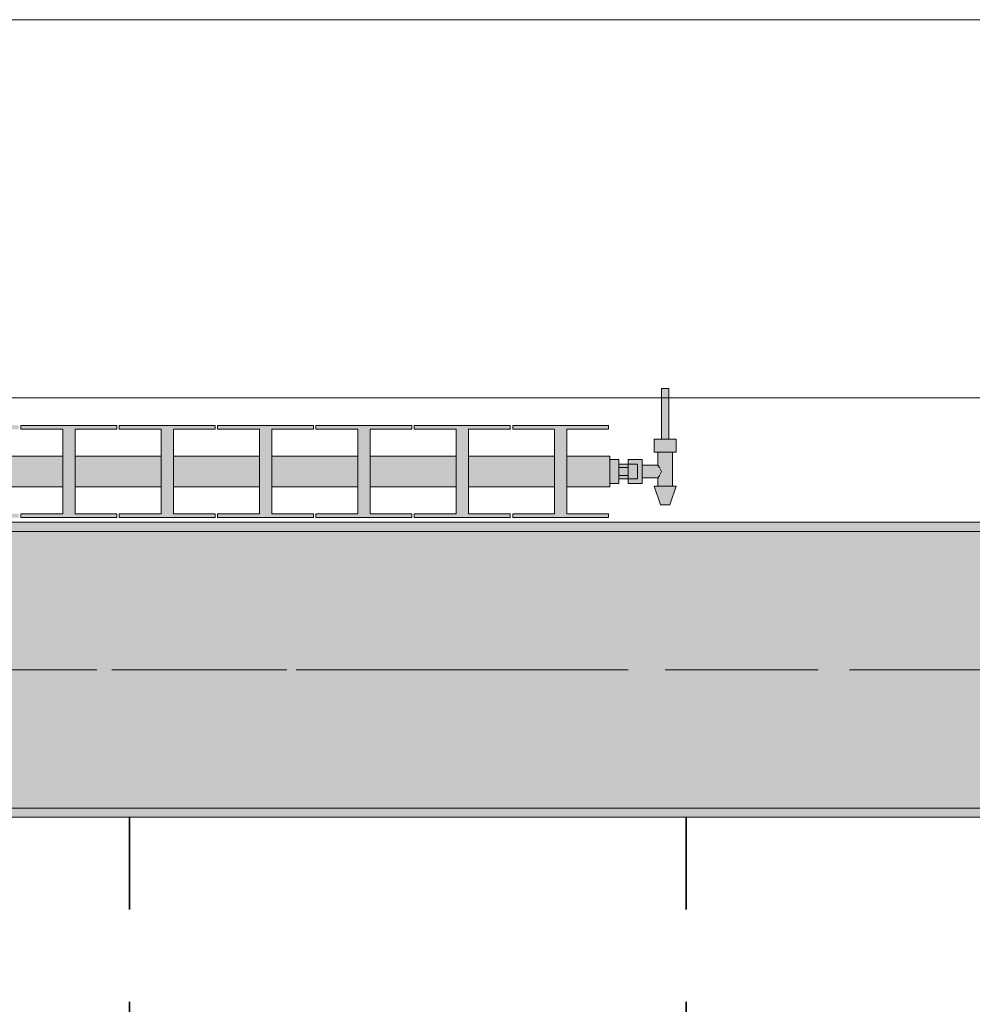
# Model space of a CAD drawing. Header units: metres. Extents: x -3.6 to 84.5, y -11 to 16.8.
# Tile 94 of 256: x 20.5 to 21.5, y 12.8 to 13.9. Entities that reach past the tile are written whole.
import ezdxf

# ---------------------------------------------------------------- set-up
doc = ezdxf.new("R2010")
doc.units = ezdxf.units.M
doc.header["$MEASUREMENT"] = 0
doc.linetypes.add('Achse', pattern=[0.2, 0.1, -0.05, 0, -0.05])
doc.linetypes.add('Strichlinie doppelt', pattern=[0.546806, 0.264583, -0.105833, 0.070556, -0.105833])
for name, color, linetype in [('155 - Bemaßung_ Beschriftung.Ausbau - Deckenelemente', 7, 'Continuous'), ('451 - Universal.Achsen Raster', 7, 'Continuous'), ('604 - Struktur.Wand Aussen', 7, 'Continuous'), ('608 - Struktur.Träger', 7, 'Continuous'), ('801 - HKLSE.Heizung_ Klima_ Lüftung', 7, 'Continuous')]:
    doc.layers.add(name, color=color, linetype=linetype)
pattern_1 = [(45, (0, 0), (-0.01767767, 0.01767767), [0, -0.025])]

msp = doc.modelspace()

# ---------------------------------------------------------------- hatches: boundary and pattern name
at = {"layer": '608 - Struktur.Träger', "linetype": 'Continuous', "lineweight": 0, "true_color": 0x000000}
h = msp.add_hatch(dxfattribs=at)
h.set_pattern_fill('Gips_0001', color=18, style=0, pattern_type=2)
h.set_pattern_definition(pattern_1)
h.paths.add_polyline_path([(18.69, 13.31), (18.69, 13.3), (21.97, 13.3), (21.97, 13.31)])
h = msp.add_hatch(dxfattribs=at)
h.set_pattern_fill('Beton__Stahlbeton_0001', color=18, style=0, pattern_type=2)
h.set_pattern_definition([(45, (0, 0), (-0.0848528, 0.0848528), []), (45, (-0.04243, 0.04243), (-0.0848528, 0.0848528), [0.09, -0.03])])
h.paths.add_polyline_path([(15.09, 13.3), (14.78, 13.3), (14.78, 13), (15.09, 13), (18.37, 13), (18.69, 13), (21.97, 13), (22.29, 13), (25.57, 13), (25.89, 13), (29.17, 13), (29.49, 13), (32.77, 13), (33.09, 13), (36.37, 13), (36.69, 13), (39.97, 13), (40.29, 13), (43.57, 13), (43.89, 13), (47.17, 13), (47.48, 13), (47.48, 13.3), (47.17, 13.3), (43.89, 13.3), (43.57, 13.3), (40.29, 13.3), (39.97, 13.3), (36.69, 13.3), (36.37, 13.3), (33.09, 13.3), (32.77, 13.3), (29.49, 13.3), (29.17, 13.3), (25.89, 13.3), (25.57, 13.3), (22.29, 13.3), (21.97, 13.3), (18.69, 13.3), (18.37, 13.3)])
h = msp.add_hatch(dxfattribs=at)
h.set_pattern_fill('Gips_0001', color=18, style=0, pattern_type=2)
h.set_pattern_definition(pattern_1)
h.paths.add_polyline_path([(21.97, 13), (18.69, 13), (18.69, 12.99), (21.97, 12.99)])
at = {"layer": '801 - HKLSE.Heizung_ Klima_ Lüftung', "linetype": 'Continuous', "lineweight": 0, "true_color": 0x3a3a3a}
for points in [[(21.12, 13.352), (21.13, 13.352), (21.13, 13.357), (21.14, 13.357), (21.14, 13.352), (21.155, 13.352), (21.155, 13.358), (21.172, 13.358), (21.172, 13.349), (21.168, 13.349), (21.175, 13.329), (21.185, 13.329), (21.192, 13.349), (21.188, 13.349), (21.188, 13.386), (21.192, 13.386), (21.192, 13.4), (21.184, 13.4), (21.184, 13.455), (21.176, 13.455), (21.176, 13.4), (21.168, 13.4), (21.168, 13.386), (21.172, 13.386), (21.172, 13.372), (21.155, 13.372), (21.155, 13.378), (21.14, 13.378), (21.14, 13.373), (21.13, 13.373), (21.13, 13.378), (21.12, 13.378)], [(19.52, 13.3817), (19.52, 13.3483), (19.5667, 13.3483), (19.5667, 13.3192), (19.5213, 13.3192), (19.5213, 13.315), (19.6253, 13.315), (19.6253, 13.3192), (19.58, 13.3192), (19.58, 13.3483), (19.6733, 13.3483), (19.6733, 13.3192), (19.628, 13.3192), (19.628, 13.315), (19.732, 13.315), (19.732, 13.3192), (19.6867, 13.3192), (19.6867, 13.3483), (19.78, 13.3483), (19.78, 13.3192), (19.7347, 13.3192), (19.7347, 13.315), (19.8387, 13.315), (19.8387, 13.3192), (19.7933, 13.3192), (19.7933, 13.3483), (19.8867, 13.3483), (19.8867, 13.3192), (19.8413, 13.3192), (19.8413, 13.315), (19.9453, 13.315), (19.9453, 13.3192), (19.9, 13.3192), (19.9, 13.3483), (19.9933, 13.3483), (19.9933, 13.3192), (19.948, 13.3192), (19.948, 13.315), (20.052, 13.315), (20.052, 13.3192), (20.0067, 13.3192), (20.0067, 13.3483), (20.1, 13.3483), (20.1, 13.3192), (20.0547, 13.3192), (20.0547, 13.315), (20.1587, 13.315), (20.1587, 13.3192), (20.1133, 13.3192), (20.1133, 13.3483), (20.2067, 13.3483), (20.2067, 13.3192), (20.1613, 13.3192), (20.1613, 13.315), (20.2653, 13.315), (20.2653, 13.3192), (20.22, 13.3192), (20.22, 13.3483), (20.3133, 13.3483), (20.3133, 13.3192), (20.268, 13.3192), (20.268, 13.315), (20.372, 13.315), (20.372, 13.3192), (20.3267, 13.3192), (20.3267, 13.3483), (20.42, 13.3483), (20.42, 13.3192), (20.3747, 13.3192), (20.3747, 13.315), (20.4787, 13.315), (20.4787, 13.3192), (20.4333, 13.3192), (20.4333, 13.3483), (20.5267, 13.3483), (20.5267, 13.3192), (20.4813, 13.3192), (20.4813, 13.315), (20.5853, 13.315), (20.5853, 13.3192), (20.54, 13.3192), (20.54, 13.3483), (20.6333, 13.3483), (20.6333, 13.3192), (20.588, 13.3192), (20.588, 13.315), (20.692, 13.315), (20.692, 13.3192), (20.6467, 13.3192), (20.6467, 13.3483), (20.74, 13.3483), (20.74, 13.3192), (20.6947, 13.3192), (20.6947, 13.315), (20.7987, 13.315), (20.7987, 13.3192), (20.7533, 13.3192), (20.7533, 13.3483), (20.8467, 13.3483), (20.8467, 13.3192), (20.8013, 13.3192), (20.8013, 13.315), (20.9053, 13.315), (20.9053, 13.3192), (20.86, 13.3192), (20.86, 13.3483), (20.9533, 13.3483), (20.9533, 13.3192), (20.908, 13.3192), (20.908, 13.315), (21.012, 13.315), (21.012, 13.3192), (20.9667, 13.3192), (20.9667, 13.3483), (21.06, 13.3483), (21.06, 13.3192), (21.0147, 13.3192), (21.0147, 13.315), (21.1187, 13.315), (21.1187, 13.3192), (21.0733, 13.3192), (21.0733, 13.3483), (21.12, 13.3483), (21.12, 13.3817), (21.0733, 13.3817), (21.0733, 13.4108), (21.1187, 13.4108), (21.1187, 13.415), (21.0147, 13.415), (21.0147, 13.4108), (21.06, 13.4108), (21.06, 13.3817), (20.9667, 13.3817), (20.9667, 13.4108), (21.012, 13.4108), (21.012, 13.415), (20.908, 13.415), (20.908, 13.4108), (20.9533, 13.4108), (20.9533, 13.3817), (20.86, 13.3817), (20.86, 13.4108), (20.9053, 13.4108), (20.9053, 13.415), (20.8013, 13.415), (20.8013, 13.4108), (20.8467, 13.4108), (20.8467, 13.3817), (20.7533, 13.3817), (20.7533, 13.4108), (20.7987, 13.4108), (20.7987, 13.415), (20.6947, 13.415), (20.6947, 13.4108), (20.74, 13.4108), (20.74, 13.3817), (20.6467, 13.3817), (20.6467, 13.4108), (20.692, 13.4108), (20.692, 13.415), (20.588, 13.415), (20.588, 13.4108), (20.6333, 13.4108), (20.6333, 13.3817), (20.54, 13.3817), (20.54, 13.4108), (20.5853, 13.4108), (20.5853, 13.415), (20.4813, 13.415), (20.4813, 13.4108), (20.5267, 13.4108), (20.5267, 13.3817), (20.4333, 13.3817), (20.4333, 13.4108), (20.4787, 13.4108), (20.4787, 13.415), (20.3747, 13.415), (20.3747, 13.4108), (20.42, 13.4108), (20.42, 13.3817), (20.3267, 13.3817), (20.3267, 13.4108), (20.372, 13.4108), (20.372, 13.415), (20.268, 13.415), (20.268, 13.4108), (20.3133, 13.4108), (20.3133, 13.3817), (20.22, 13.3817), (20.22, 13.4108), (20.2653, 13.4108), (20.2653, 13.415), (20.1613, 13.415), (20.1613, 13.4108), (20.2067, 13.4108), (20.2067, 13.3817), (20.1133, 13.3817), (20.1133, 13.4108), (20.1587, 13.4108), (20.1587, 13.415), (20.0547, 13.415), (20.0547, 13.4108), (20.1, 13.4108), (20.1, 13.3817), (20.0067, 13.3817), (20.0067, 13.4108), (20.052, 13.4108), (20.052, 13.415), (19.948, 13.415), (19.948, 13.4108), (19.9933, 13.4108), (19.9933, 13.3817), (19.9, 13.3817), (19.9, 13.4108), (19.9453, 13.4108), (19.9453, 13.415), (19.8413, 13.415), (19.8413, 13.4108), (19.8867, 13.4108), (19.8867, 13.3817), (19.7933, 13.3817), (19.7933, 13.4108), (19.8387, 13.4108), (19.8387, 13.415), (19.7347, 13.415), (19.7347, 13.4108), (19.78, 13.4108), (19.78, 13.3817), (19.6867, 13.3817), (19.6867, 13.4108), (19.732, 13.4108), (19.732, 13.415), (19.628, 13.415), (19.628, 13.4108), (19.6733, 13.4108), (19.6733, 13.3817), (19.58, 13.3817), (19.58, 13.4108), (19.6253, 13.4108), (19.6253, 13.415), (19.5213, 13.415), (19.5213, 13.4108), (19.5667, 13.4108), (19.5667, 13.3817)]]:
    msp.add_hatch(color=250, dxfattribs=at).paths.add_polyline_path(points)

# ---------------------------------------------------------------- linework, layer by layer
at = {"layer": '155 - Bemaßung_ Beschriftung.Ausbau - Deckenelemente', "color": 7, "linetype": 'Achse', "lineweight": 35}
for p, q in [((20.599, 12.99), (20.599, 8.51)), ((21.203, 12.99), (21.203, 8.51))]:
    msp.add_line(p, q, dxfattribs=at)
at = {"layer": '451 - Universal.Achsen Raster', "color": 160, "linetype": 'Strichlinie doppelt', "lineweight": 9, "true_color": 0x3232ff}
msp.add_line((64.935, 13.15), (-3.175, 13.15), dxfattribs=at)
at = {"layer": '604 - Struktur.Wand Aussen', "color": 7, "linetype": 'Continuous', "lineweight": 13}
for p, q in [((21.54, 13.855), (19.14, 13.855)), ((19.14, 13.445), (21.54, 13.445))]:
    msp.add_line(p, q, dxfattribs=at)
at = {"layer": '608 - Struktur.Träger', "color": 7, "linetype": 'Continuous', "lineweight": 13}
for p, q in [((14.78, 13.31), (47.48, 13.31)), ((21.97, 13.3), (18.69, 13.3)), ((14.78, 12.99), (47.48, 12.99))]:
    msp.add_line(p, q, dxfattribs=at)
at = {"layer": '608 - Struktur.Träger', "color": 7, "linetype": 'Continuous', "lineweight": 5}
for p, q in [((21.97, 13.31), (18.69, 13.31)), ((21.97, 12.99), (18.69, 12.99))]:
    msp.add_line(p, q, dxfattribs=at)
at = {"layer": '608 - Struktur.Träger', "color": 7, "linetype": 'Achse', "lineweight": 9}
msp.add_line((14.78, 13.15), (47.48, 13.15), dxfattribs=at)
at = {"layer": '608 - Struktur.Träger', "color": 7, "linetype": 'Continuous', "lineweight": 13, "flags": 128}
msp.add_lwpolyline([(47.48, 13), (47.17, 13), (43.89, 13), (43.57, 13), (40.29, 13), (39.97, 13), (36.69, 13), (36.37, 13), (33.09, 13), (32.77, 13), (29.49, 13), (29.17, 13), (25.89, 13), (25.57, 13), (22.29, 13), (21.97, 13), (18.69, 13), (18.37, 13), (15.09, 13), (14.78, 13)], dxfattribs=at)
at = {"layer": '801 - HKLSE.Heizung_ Klima_ Lüftung', "color": 7, "linetype": 'Continuous', "lineweight": 5, "true_color": 0xebebeb}
for p, q in [((21.176, 13.455), (21.1772, 13.455)), ((21.176, 13.455), (21.176, 13.4)), ((21.1772, 13.455), (21.18, 13.455)), ((21.18, 13.455), (21.1828, 13.455)), ((21.1828, 13.455), (21.184, 13.455)), ((21.184, 13.455), (21.184, 13.4)), ((20.4813, 13.415), (20.4813, 13.4108)), ((20.5853, 13.415), (20.4813, 13.415)), ((20.4813, 13.415), (20.4813, 13.4108)), ((20.5853, 13.4108), (20.5853, 13.415)), ((20.692, 13.415), (20.588, 13.415)), ((20.588, 13.415), (20.588, 13.4108)), ((20.692, 13.4108), (20.692, 13.415)), ((20.7987, 13.415), (20.6947, 13.415)), ((20.6947, 13.415), (20.6947, 13.4108)), ((20.7987, 13.4108), (20.7987, 13.415)), ((20.7987, 13.4108), (20.7987, 13.415)), ((20.8013, 13.415), (20.8013, 13.4108)), ((20.9053, 13.415), (20.8013, 13.415)), ((20.8013, 13.415), (20.8013, 13.4108)), ((20.9053, 13.4108), (20.9053, 13.415)), ((20.908, 13.415), (20.908, 13.4108)), ((21.012, 13.415), (20.908, 13.415)), ((20.908, 13.415), (20.908, 13.4108)), ((21.012, 13.4108), (21.012, 13.415)), ((21.012, 13.4108), (21.012, 13.415)), ((21.0147, 13.415), (21.0147, 13.4108)), ((21.1187, 13.415), (21.0147, 13.415)), ((21.0147, 13.415), (21.0147, 13.4108)), ((21.1187, 13.4108), (21.1187, 13.415)), ((20.4813, 13.4108), (20.5267, 13.4108)), ((20.5267, 13.4108), (20.5267, 13.3192)), ((20.54, 13.3192), (20.54, 13.4108)), ((20.54, 13.4108), (20.5853, 13.4108)), ((20.588, 13.4108), (20.6333, 13.4108)), ((20.6333, 13.4108), (20.6333, 13.3192)), ((20.6467, 13.3192), (20.6467, 13.4108)), ((20.6467, 13.4108), (20.692, 13.4108)), ((20.6947, 13.4108), (20.74, 13.4108)), ((20.74, 13.4108), (20.74, 13.3192)), ((20.7533, 13.3192), (20.7533, 13.4108)), ((20.7533, 13.4108), (20.7987, 13.4108)), ((20.8013, 13.4108), (20.8467, 13.4108)), ((20.8467, 13.4108), (20.8467, 13.3192)), ((20.86, 13.3192), (20.86, 13.4108)), ((20.86, 13.4108), (20.9053, 13.4108)), ((20.908, 13.4108), (20.9533, 13.4108)), ((20.9533, 13.4108), (20.9533, 13.3192)), ((20.9667, 13.3192), (20.9667, 13.4108)), ((20.9667, 13.4108), (21.012, 13.4108)), ((21.0147, 13.4108), (21.06, 13.4108)), ((21.06, 13.4108), (21.06, 13.3192)), ((21.0733, 13.3192), (21.0733, 13.4108)), ((21.0733, 13.4108), (21.1187, 13.4108)), ((21.168, 13.4), (21.174, 13.4)), ((21.168, 13.4), (21.168, 13.386)), ((21.174, 13.4), (21.186, 13.4)), ((21.176, 13.4), (21.1772, 13.4)), ((21.1772, 13.4), (21.18, 13.4)), ((21.18, 13.4), (21.1828, 13.4)), ((21.1828, 13.4), (21.184, 13.4)), ((21.186, 13.4), (21.192, 13.4)), ((21.192, 13.4), (21.192, 13.386)), ((20.4333, 13.3817), (20.5267, 13.3817)), ((20.54, 13.3817), (20.6333, 13.3817)), ((20.6467, 13.3817), (20.74, 13.3817)), ((20.7533, 13.3817), (20.8467, 13.3817)), ((20.86, 13.3817), (20.9533, 13.3817)), ((20.9667, 13.3817), (21.06, 13.3817)), ((21.0733, 13.3817), (21.12, 13.3817)), ((21.12, 13.3817), (21.12, 13.3768)), ((21.168, 13.386), (21.174, 13.386)), ((21.172, 13.386), (21.172, 13.372)), ((21.174, 13.386), (21.186, 13.386)), ((21.186, 13.386), (21.192, 13.386)), ((21.188, 13.386), (21.188, 13.349)), ((21.12, 13.378), (21.13, 13.378)), ((21.12, 13.3768), (21.12, 13.365)), ((21.13, 13.378), (21.13, 13.365)), ((21.14, 13.373), (21.13, 13.373)), ((21.13, 13.3693), (21.14, 13.3693)), ((21.14, 13.373), (21.14, 13.378)), ((21.14, 13.378), (21.14, 13.3715)), ((21.155, 13.378), (21.14, 13.378)), ((21.14, 13.373), (21.14, 13.3707)), ((21.14, 13.373), (21.15, 13.373)), ((21.14, 13.373), (21.14, 13.3707)), ((21.14, 13.3715), (21.14, 13.3693)), ((21.14, 13.3707), (21.14, 13.365)), ((21.14, 13.3707), (21.14, 13.3693)), ((21.14, 13.3693), (21.14, 13.365)), ((21.15, 13.373), (21.15, 13.3707)), ((21.15, 13.3707), (21.15, 13.365)), ((21.155, 13.378), (21.155, 13.3715)), ((21.172, 13.372), (21.155, 13.372)), ((21.155, 13.3715), (21.155, 13.3585)), ((21.172, 13.372), (21.1737, 13.3699)), ((21.1737, 13.3699), (21.1742, 13.3689)), ((21.12, 13.365), (21.12, 13.3532)), ((21.13, 13.365), (21.13, 13.352)), ((21.13, 13.3607), (21.14, 13.3607)), ((21.14, 13.365), (21.14, 13.3607)), ((21.14, 13.365), (21.14, 13.3593)), ((21.14, 13.3607), (21.14, 13.3585)), ((21.14, 13.3607), (21.14, 13.3593)), ((21.14, 13.3593), (21.14, 13.357)), ((21.14, 13.3593), (21.14, 13.357)), ((21.14, 13.3585), (21.14, 13.352)), ((21.15, 13.365), (21.15, 13.3593)), ((21.15, 13.3593), (21.15, 13.357)), ((21.155, 13.3585), (21.155, 13.352)), ((21.172, 13.358), (21.155, 13.358)), ((21.1737, 13.3601), (21.172, 13.358)), ((21.172, 13.358), (21.172, 13.349)), ((21.1742, 13.3611), (21.1737, 13.3601)), ((21.1747, 13.3679), (21.1761, 13.365)), ((21.1761, 13.365), (21.1747, 13.3621)), ((20.4333, 13.3483), (20.5267, 13.3483)), ((20.54, 13.3483), (20.6333, 13.3483)), ((20.6467, 13.3483), (20.74, 13.3483)), ((20.7533, 13.3483), (20.8467, 13.3483)), ((20.86, 13.3483), (20.9533, 13.3483)), ((20.9667, 13.3483), (21.06, 13.3483)), ((21.0733, 13.3483), (21.12, 13.3483)), ((21.12, 13.3532), (21.12, 13.3483)), ((21.12, 13.352), (21.13, 13.352)), ((21.12, 13.352), (21.13, 13.352)), ((21.12, 13.352), (21.13, 13.352)), ((21.12, 13.352), (21.13, 13.352)), ((21.14, 13.357), (21.13, 13.357)), ((21.14, 13.357), (21.15, 13.357)), ((21.14, 13.352), (21.14, 13.357)), ((21.155, 13.352), (21.14, 13.352)), ((21.168, 13.349), (21.1715, 13.349)), ((21.168, 13.349), (21.175, 13.329)), ((21.1715, 13.349), (21.18, 13.349)), ((21.18, 13.349), (21.1885, 13.349)), ((21.192, 13.349), (21.185, 13.329)), ((21.1885, 13.349), (21.192, 13.349)), ((21.175, 13.329), (21.1765, 13.329)), ((21.1765, 13.329), (21.18, 13.329)), ((21.18, 13.329), (21.1835, 13.329)), ((21.1835, 13.329), (21.185, 13.329)), ((20.4813, 13.3192), (20.4813, 13.315)), ((20.5267, 13.3192), (20.4813, 13.3192)), ((20.4813, 13.3192), (20.4813, 13.315)), ((20.5853, 13.3192), (20.54, 13.3192)), ((20.5853, 13.315), (20.5853, 13.3192)), ((20.6333, 13.3192), (20.588, 13.3192)), ((20.588, 13.3192), (20.588, 13.315)), ((20.692, 13.3192), (20.6467, 13.3192)), ((20.692, 13.315), (20.692, 13.3192)), ((20.74, 13.3192), (20.6947, 13.3192)), ((20.6947, 13.3192), (20.6947, 13.315)), ((20.7987, 13.3192), (20.7533, 13.3192)), ((20.7987, 13.315), (20.7987, 13.3192)), ((20.7987, 13.315), (20.7987, 13.3192)), ((20.8013, 13.3192), (20.8013, 13.315)), ((20.8467, 13.3192), (20.8013, 13.3192)), ((20.8013, 13.3192), (20.8013, 13.315)), ((20.9053, 13.3192), (20.86, 13.3192)), ((20.9053, 13.315), (20.9053, 13.3192)), ((20.908, 13.3192), (20.908, 13.315)), ((20.9533, 13.3192), (20.908, 13.3192)), ((20.908, 13.3192), (20.908, 13.315)), ((21.012, 13.3192), (20.9667, 13.3192)), ((21.012, 13.315), (21.012, 13.3192)), ((21.012, 13.315), (21.012, 13.3192)), ((21.0147, 13.3192), (21.0147, 13.315)), ((21.06, 13.3192), (21.0147, 13.3192)), ((21.0147, 13.3192), (21.0147, 13.315)), ((21.1187, 13.3192), (21.0733, 13.3192)), ((21.1187, 13.315), (21.1187, 13.3192)), ((20.4813, 13.315), (20.5853, 13.315)), ((20.4813, 13.315), (20.5853, 13.315)), ((20.588, 13.315), (20.692, 13.315)), ((20.588, 13.315), (20.692, 13.315)), ((20.6947, 13.315), (20.7987, 13.315)), ((20.6947, 13.315), (20.7987, 13.315)), ((20.8013, 13.315), (20.9053, 13.315)), ((20.8013, 13.315), (20.9053, 13.315)), ((20.908, 13.315), (21.012, 13.315)), ((20.908, 13.315), (21.012, 13.315)), ((21.0147, 13.315), (21.1187, 13.315)), ((21.0147, 13.315), (21.1187, 13.315))]:
    msp.add_line(p, q, dxfattribs=at)

doc.saveas('drawing.dxf')
